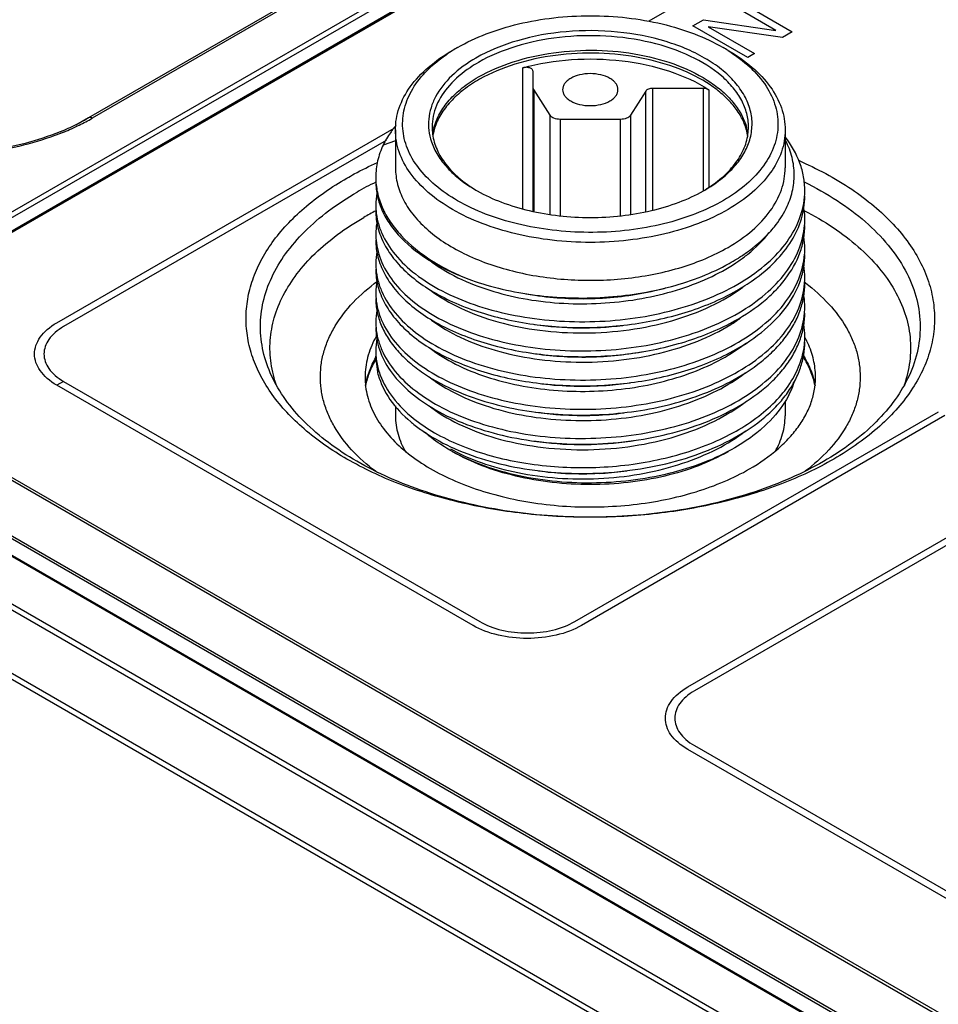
# Model space of a CAD drawing. Header units: inches. Extents: x 0 to 34, y 0 to 22.
# Tile 38 of 71: x 25.8 to 26.8, y 18 to 19.1. Entities that reach past the tile are written whole.
import ezdxf

# ---------------------------------------------------------------- set-up
doc = ezdxf.new("R2010")
doc.units = ezdxf.units.IN
doc.header["$LTSCALE"] = 1.87
doc.header["$MEASUREMENT"] = 0
doc.layers.get('0').update_dxf_attribs({"linetype": 'CONTINUOUS'})

msp = doc.modelspace()

# ---------------------------------------------------------------- linework, layer by layer
at = {"color": 7, "linetype": 'CONTINUOUS'}
for p, q in [((27.2281, 19.7178), (25.697, 18.8337)), ((27.23, 19.7176), (25.6989, 18.8335)), ((25.6513, 18.8289), (27.1824, 19.7129)), ((25.6541, 18.8242), (27.1852, 19.7082)), ((25.67, 18.819), (27.2012, 19.703)), ((26.8824, 19.5945), (25.8532, 19.0002)), ((26.8863, 19.5941), (25.8571, 18.9998)), ((26.2539, 19.0745), (26.2539, 19.0745)), ((26.3314, 18.8999), (26.3314, 19.0554)), ((26.3426, 18.8975), (26.3426, 19.0513)), ((26.3433, 19.0315), (26.3433, 18.8974)), ((26.3613, 19.003), (26.3433, 19.0315)), ((26.4667, 19.0296), (26.45, 19.003)), ((26.4667, 18.8971), (26.4667, 19.0296)), ((26.4741, 19.0326), (26.4741, 18.8987)), ((26.5302, 19.0326), (26.4741, 19.0326)), ((26.5302, 18.9199), (26.5302, 19.0326)), ((26.5361, 19.0311), (26.5361, 18.924)), ((25.839, 18.9926), (25.8529, 19.0007)), ((25.8481, 18.9974), (25.8532, 19.0002)), ((25.8532, 19.0002), (25.8495, 18.9981)), ((26.3613, 18.8938), (26.3613, 19.003)), ((26.45, 19.003), (26.45, 18.8938)), ((26.3724, 18.9985), (26.3724, 18.8927)), ((26.4389, 18.9985), (26.3724, 18.9985)), ((26.4389, 18.8927), (26.4389, 18.9985)), ((26.1911, 18.9869), (26.1911, 18.9451)), ((26.6202, 18.9869), (26.6202, 18.9451)), ((26.1911, 18.9748), (26.1775, 18.9702)), ((26.6212, 18.9002), (26.6214, 18.9005)), ((26.5594, 18.7737), (26.5599, 18.774)), ((26.1721, 18.7172), (26.1694, 18.7378)), ((25.3121, 18.722), (30.0404, 15.992)), ((25.316, 18.7261), (30.0443, 15.9961)), ((26.4232, 18.7055), (26.4239, 18.7056)), ((26.6202, 18.6881), (26.6202, 18.6719)), ((26.1911, 18.6831), (26.1911, 18.6719)), ((30.0096, 15.9393), (25.2814, 18.6694)), ((30.008, 15.9339), (25.2797, 18.664)), ((25.6989, 18.6443), (29.8469, 16.2493)), ((25.697, 18.6423), (29.845, 16.2473)), ((29.8172, 16.1987), (25.6692, 18.5937)), ((29.818, 16.2014), (25.67, 18.5964)), ((29.7993, 16.1897), (25.6513, 18.5846)), ((29.8012, 16.1898), (25.6533, 18.5848))]:
    msp.add_line(p, q, dxfattribs=at)
at = {"color": 40, "linetype": 'CONTINUOUS'}
for p, q in [((26.923, 19.368), (26.47, 19.1065)), ((26.6098, 19.0965), (26.5599, 19.1253)), ((26.5676, 19.1297), (26.6279, 19.0949)), ((26.5187, 19.1015), (26.5303, 19.1082)), ((26.579, 19.0667), (26.5187, 19.1015)), ((26.5303, 19.1082), (26.6098, 19.0965)), ((26.5354, 19.1006), (26.5866, 19.071)), ((26.6172, 19.0887), (26.5354, 19.1006)), ((26.6279, 19.0949), (26.6172, 19.0887)), ((26.5866, 19.071), (26.579, 19.0667)), ((25.8183, 18.7745), (26.1895, 18.9888)), ((26.1807, 18.9753), (25.8257, 18.7703)), ((25.8257, 18.7099), (25.8183, 18.7056)), ((25.8257, 18.7099), (26.2839, 18.4453)), ((26.2766, 18.441), (25.8183, 18.7056)), ((26.3885, 18.4453), (26.7889, 18.6764)), ((26.7962, 18.6722), (26.3959, 18.4411)), ((26.513, 18.3734), (26.9133, 18.6046)), ((26.9207, 18.6003), (26.5204, 18.3692)), ((26.5203, 18.3088), (26.9791, 18.0439)), ((26.9718, 18.0396), (26.513, 18.3045))]:
    msp.add_line(p, q, dxfattribs=at)
at = {"color": 7, "linetype": 'CONTINUOUS'}
for centre, radius, start, end in [((26.3537, 18.9145), 0.1884, 119.9819, 121.9622), ((26.457, 18.9135), 0.1896, 58.0023, 60.003), ((26.3446, 18.9286), 0.1717, 124.0495, 124.2275), ((26.3475, 18.9242), 0.1769, 121.9505, 124.0439), ((25.7213, 19.2324), 0.2671, 292.1053, 296.231), ((25.7225, 19.2366), 0.2724, 292.2918, 296.2359), ((25.7362, 19.202), 0.2333, 296.2583, 299.0818), ((25.7397, 19.2017), 0.2336, 296.2325, 300.1806), ((26.2809, 18.9163), 0.1169, 139.8878, 142.0099), ((26.2899, 18.9901), 0.0585, 180.0148, 187.8781), ((26.2921, 18.9737), 0.0607, 165.033, 172.0215), ((26.5191, 18.9737), 0.0607, 7.9027, 14.9598), ((26.5213, 18.9901), 0.0585, 352.0446, 359.9845), ((26.2926, 18.9704), 0.0612, 163.7896, 171.4481), ((26.2945, 18.9698), 0.0632, 162.5257, 163.8063), ((26.5168, 18.9699), 0.0631, 16.0992, 17.4773), ((26.5192, 18.9705), 0.0607, 8.5335, 16.1478), ((26.3282, 18.6073), 0.3591, 116.2539, 119.9837), ((26.2434, 18.9041), 0.0739, 169.8316, 179.9726), ((26.3642, 19.067), 0.169, 240.0038, 240.5493), ((26.4473, 19.0666), 0.1686, 299.4536, 300.0008), ((26.5571, 18.9201), 0.0848, 355.0187, 355.6911), ((26.5572, 18.9201), 0.0847, 355.6919, 359.9992), ((26.2429, 18.9041), 0.0735, 180.004, 184.8919), ((26.3278, 18.5932), 0.3433, 117.4902, 119.9935), ((26.5566, 18.888), 0.0853, 0.0101, 7.6439), ((26.2432, 18.8719), 0.0738, 170.3526, 179.9579), ((26.5566, 18.8881), 0.0853, 355.7457, 359.9967), ((26.2421, 18.8719), 0.0727, 180.0053, 185.005), ((26.556, 18.8558), 0.0858, 0.0298, 8.9218), ((26.2433, 18.8398), 0.0739, 169.8879, 179.9733), ((26.5572, 18.8558), 0.0847, 355.7485, 359.9993), ((26.2427, 18.8398), 0.0733, 180.0007, 182.6818), ((26.4516, 19.0315), 0.2195, 299.1531, 301.8429), ((26.556, 18.8237), 0.0858, 0.0363, 9.4868), ((26.243, 18.8398), 0.0736, 182.6824, 184.8885), ((26.2435, 18.8076), 0.0741, 169.8867, 179.9654), ((26.5573, 18.8237), 0.0845, 355.6913, 359.9991), ((26.5057, 18.6388), 0.2258, 52.6441, 52.8687), ((26.2427, 18.8076), 0.0733, 180.0029, 184.928), ((26.3934, 19.1386), 0.3374, 259.9832, 261.6577), ((26.404, 19.1286), 0.3269, 282.8592, 285.3092), ((26.5563, 18.7915), 0.0855, 0.0202, 7.8333), ((26.2435, 18.7755), 0.074, 170.2414, 179.9683), ((26.5573, 18.7916), 0.0845, 355.719, 359.9993), ((26.2427, 18.7755), 0.0733, 180.0029, 184.9627), ((26.4561, 18.9412), 0.1983, 301.7071, 305.3271), ((26.5561, 18.7594), 0.0857, 0.0288, 8.7524), ((26.2436, 18.7433), 0.0742, 169.2092, 179.9574), ((26.5573, 18.7594), 0.0846, 355.7549, 359.9994), ((26.551, 18.708), 0.1039, 26.3678, 28.8796), ((26.2426, 18.7434), 0.0732, 180.0018, 184.3323), ((26.252, 18.7458), 0.0829, 199.8511, 200.5421), ((26.397, 19.0711), 0.3665, 274.204, 278.2329), ((26.3968, 19.0705), 0.3659, 263.0369, 274.1382), ((26.3238, 18.8064), 0.1562, 232.4707, 233.5669), ((26.3954, 19.0234), 0.3509, 261.7907, 266.0177), ((26.397, 19.0398), 0.3674, 272.2108, 277.1432), ((26.3963, 19.0344), 0.3619, 265.9931, 266.2762), ((26.3968, 19.0423), 0.3699, 266.2864, 271.9932), ((26.3968, 19.0446), 0.3721, 271.9784, 272.2172), ((26.3949, 18.9877), 0.3473, 261.5081, 263.699), ((26.3491, 18.8138), 0.2032, 241.3341, 242.2515), ((26.3958, 18.9637), 0.3555, 262.375, 266.9108), ((26.397, 18.976), 0.3679, 273.343, 277.6754), ((26.3967, 18.9753), 0.3672, 266.8782, 267.3697), ((26.3968, 18.9782), 0.37, 267.372, 272.8527), ((26.3968, 18.9787), 0.3706, 272.8523, 273.3465)]:
    msp.add_arc(centre, radius, start, end, dxfattribs=at)
for points, knots in [([(26.2595, 19.0777), (26.2695, 19.0835), (26.2914, 19.0937), (26.327, 19.1045), (26.3656, 19.1112), (26.4056, 19.1134), (26.4457, 19.1112), (26.4843, 19.1045), (26.5199, 19.0937), (26.5418, 19.0835), (26.5518, 19.0777)], [0, 0, 0, 0, 0.114158, 0.237331, 0.36698, 0.500004, 0.633026, 0.762674, 0.885841, 1, 1, 1, 1]), ([(26.5806, 18.9739), (26.5823, 18.9792), (26.5845, 18.9901), (26.583, 19.0069), (26.5769, 19.0232), (26.5683, 19.0358), (26.5597, 19.0452), (26.5493, 19.0546), (26.5339, 19.0653), (26.5126, 19.0761), (26.4801, 19.0879), (26.4351, 19.0965), (26.3796, 19.0968), (26.3266, 19.0874), (26.294, 19.0743), (26.2797, 19.0661)], [0, 0, 0, 0, 0.044152, 0.087886, 0.133339, 0.182269, 0.208443, 0.235843, 0.294399, 0.357891, 0.425798, 0.571125, 0.721765, 0.867721, 1, 1, 1, 1]), ([(26.5798, 18.9901), (26.5798, 18.9951), (26.5785, 19.0052), (26.5727, 19.0199), (26.5632, 19.0338), (26.5454, 19.0517), (26.5151, 19.0702), (26.4714, 19.0848), (26.4225, 19.0916), (26.3721, 19.0903), (26.3245, 19.0807), (26.2953, 19.0687), (26.2824, 19.0612)], [0, 0, 0, 0, 0.042862, 0.087493, 0.135328, 0.187294, 0.30456, 0.43823, 0.582575, 0.729729, 0.871318, 1, 1, 1, 1]), ([(26.1911, 18.9869), (26.1911, 18.991), (26.1918, 18.9992), (26.196, 19.0157), (26.207, 19.0359), (26.2274, 19.0573), (26.2445, 19.0691), (26.2539, 19.0745)], [0, 0, 0, 0, 0.108166, 0.218369, 0.451377, 0.710416, 1, 1, 1, 1]), ([(26.2595, 18.9089), (26.2508, 18.9139), (26.2351, 18.9247), (26.216, 18.9441), (26.2034, 18.9655), (26.1979, 18.9883), (26.2, 19.0113), (26.2096, 19.0334), (26.226, 19.0538), (26.2402, 19.0652), (26.248, 19.0705)], [0, 0, 0, 0, 0.146855, 0.279019, 0.398331, 0.509266, 0.618575, 0.733503, 0.859656, 1, 1, 1, 1]), ([(26.2797, 19.0661), (26.2701, 19.0605), (26.2531, 19.0484), (26.237, 19.0285), (26.2299, 19.0116), (26.2273, 18.999), (26.2274, 18.9862), (26.2293, 18.978), (26.2307, 18.9739)], [0, 0, 0, 0, 0.293028, 0.548047, 0.664673, 0.776808, 0.887503, 1, 1, 1, 1]), ([(26.5575, 19.0743), (26.566, 19.0689), (26.5815, 19.0574), (26.5997, 19.0365), (26.6107, 19.0137), (26.6136, 18.9896), (26.6081, 18.9658), (26.5949, 18.9435), (26.5747, 18.9234), (26.5484, 18.906), (26.5169, 18.8919), (26.4814, 18.8815), (26.4432, 18.8752), (26.4036, 18.8733), (26.3641, 18.8757), (26.326, 18.8824), (26.2909, 18.8932), (26.2693, 18.9032), (26.2595, 18.9089)], [0, 0, 0, 0, 0.059133, 0.112049, 0.159898, 0.205049, 0.25071, 0.299919, 0.354677, 0.415751, 0.482891, 0.555112, 0.63094, 0.708592, 0.786143, 0.861681, 0.933443, 1, 1, 1, 1]), ([(26.2824, 19.0452), (26.2945, 19.0521), (26.3215, 19.0635), (26.3656, 19.0732), (26.4126, 19.0758), (26.4592, 19.0711), (26.5018, 19.0594), (26.5328, 19.0439), (26.5526, 19.0286), (26.5642, 19.0164), (26.5728, 19.0034), (26.5766, 18.994), (26.5778, 18.9894)], [0, 0, 0, 0, 0.125453, 0.263098, 0.406801, 0.549431, 0.684026, 0.804971, 0.859412, 0.909726, 0.956315, 1, 1, 1, 1]), ([(26.4622, 19.066), (26.4467, 19.069), (26.4149, 19.0725), (26.3677, 19.0703), (26.3233, 19.0609), (26.296, 19.0496), (26.2838, 19.0427)], [0, 0, 0, 0, 0.258737, 0.52007, 0.770944, 1, 1, 1, 1]), ([(26.3314, 19.0554), (26.3489, 19.0602), (26.3854, 19.066), (26.4402, 19.0647), (26.4916, 19.0538), (26.5228, 19.0398), (26.5361, 19.0311)], [0, 0, 0, 0, 0.257311, 0.52124, 0.773929, 1, 1, 1, 1]), ([(26.577, 18.9888), (26.5756, 18.9933), (26.5717, 19.0023), (26.563, 19.0147), (26.5515, 19.0263), (26.5323, 19.041), (26.5025, 19.0558), (26.4762, 19.0632), (26.4622, 19.066)], [0, 0, 0, 0, 0.097629, 0.201786, 0.31403, 0.435101, 0.702935, 1, 1, 1, 1]), ([(26.5573, 19.0745), (26.5668, 19.0691), (26.5838, 19.0573), (26.6043, 19.0359), (26.6152, 19.0157), (26.6195, 18.9992), (26.6202, 18.991), (26.6202, 18.9869)], [0, 0, 0, 0, 0.289584, 0.548623, 0.781631, 0.891834, 1, 1, 1, 1]), ([(26.2824, 19.0612), (26.2793, 19.0594), (26.2677, 19.0522), (26.2571, 19.0434), (26.2505, 19.0359)], [0, 0, 0, 0, 0.266712, 1, 1, 1, 1]), ([(26.3426, 19.0513), (26.3426, 19.0517), (26.3424, 19.0525), (26.3417, 19.0536), (26.3405, 19.0545), (26.3384, 19.0555), (26.3352, 19.056), (26.3326, 19.0557), (26.3314, 19.0554)], [0, 0, 0, 0, 0.087183, 0.184067, 0.295721, 0.422737, 0.708298, 1, 1, 1, 1]), ([(26.2334, 18.9894), (26.2349, 18.9947), (26.2394, 19.0056), (26.2502, 19.0204), (26.2647, 19.0339), (26.2762, 19.0416), (26.2824, 19.0452)], [0, 0, 0, 0, 0.219684, 0.456887, 0.716435, 1, 1, 1, 1]), ([(26.4361, 19.0312), (26.4361, 19.0324), (26.4357, 19.0348), (26.4339, 19.0382), (26.431, 19.0412), (26.4256, 19.0449), (26.417, 19.048), (26.4056, 19.0493), (26.3942, 19.048), (26.3856, 19.0449), (26.3803, 19.0412), (26.3774, 19.0382), (26.3755, 19.0348), (26.3751, 19.0324), (26.3751, 19.0312)], [0, 0, 0, 0, 0.045417, 0.094081, 0.148156, 0.208609, 0.346852, 0.499991, 0.65313, 0.791379, 0.851838, 0.905915, 0.954582, 1, 1, 1, 1]), ([(26.2505, 19.0359), (26.2446, 19.0293), (26.2373, 19.0183), (26.2322, 19.0022), (26.2314, 18.9941), (26.2314, 18.9901)], [0, 0, 0, 0, 0.522267, 0.764315, 1, 1, 1, 1]), ([(26.2838, 19.0427), (26.2777, 19.0393), (26.2663, 19.0318), (26.2517, 19.0188), (26.2407, 19.0045), (26.2359, 18.994), (26.2342, 18.9888)], [0, 0, 0, 0, 0.282841, 0.542427, 0.780114, 1, 1, 1, 1]), ([(26.3433, 19.0315), (26.3432, 19.0316), (26.3428, 19.0324), (26.3426, 19.0332), (26.3426, 19.0338)], [0, 0, 0, 0, 0.263123, 1, 1, 1, 1]), ([(26.3751, 19.0312), (26.3751, 19.0301), (26.3755, 19.0276), (26.3774, 19.0243), (26.3803, 19.0212), (26.3856, 19.0175), (26.3942, 19.0144), (26.4056, 19.0132), (26.417, 19.0144), (26.4256, 19.0175), (26.431, 19.0212), (26.4339, 19.0243), (26.4357, 19.0276), (26.4361, 19.0301), (26.4361, 19.0312)], [0, 0, 0, 0, 0.045417, 0.094081, 0.148156, 0.208609, 0.346852, 0.499991, 0.65313, 0.791379, 0.851838, 0.905915, 0.954582, 1, 1, 1, 1]), ([(26.4741, 19.0326), (26.4726, 19.0326), (26.4699, 19.0322), (26.4674, 19.0306), (26.4667, 19.0296)], [0, 0, 0, 0, 0.559937, 1, 1, 1, 1]), ([(26.5361, 19.0311), (26.5357, 19.0313), (26.5339, 19.0323), (26.5318, 19.0326), (26.5302, 19.0326)], [0, 0, 0, 0, 0.225966, 1, 1, 1, 1]), ([(25.8571, 18.9998), (25.8568, 19), (25.8556, 19.0006), (25.854, 19.0007), (25.8532, 19.0002)], [0, 0, 0, 0, 0.295089, 1, 1, 1, 1]), ([(26.3724, 18.9985), (26.3701, 18.9985), (26.366, 18.9991), (26.3623, 19.0015), (26.3613, 19.003)], [0, 0, 0, 0, 0.559937, 1, 1, 1, 1]), ([(26.45, 19.003), (26.449, 19.0015), (26.4452, 18.9991), (26.4411, 18.9985), (26.4389, 18.9985)], [0, 0, 0, 0, 0.440063, 1, 1, 1, 1]), ([(25.8258, 18.9845), (25.8002, 18.974), (25.7441, 18.9594), (25.6865, 18.9569), (25.657, 18.9586)], [0, 0, 0, 0, 0.48447, 1, 1, 1, 1]), ([(25.8218, 18.9849), (25.7968, 18.9747), (25.7423, 18.9607), (25.6862, 18.9582), (25.6576, 18.9599)], [0, 0, 0, 0, 0.484681, 1, 1, 1, 1]), ([(26.1888, 18.9883), (26.1877, 18.9868), (26.1834, 18.9811), (26.1798, 18.975), (26.1775, 18.9702)], [0, 0, 0, 0, 0.257921, 1, 1, 1, 1]), ([(26.2539, 18.8993), (26.2445, 18.9047), (26.2274, 18.9165), (26.207, 18.9379), (26.196, 18.9581), (26.1918, 18.9746), (26.1911, 18.9828), (26.1911, 18.9869)], [0, 0, 0, 0, 0.289584, 0.548623, 0.781631, 0.891834, 1, 1, 1, 1]), ([(26.232, 18.9821), (26.2328, 18.9763), (26.2363, 18.9644), (26.2464, 18.9481), (26.2611, 18.9331), (26.2731, 18.9246), (26.2796, 18.9207)], [0, 0, 0, 0, 0.219463, 0.455276, 0.714458, 1, 1, 1, 1]), ([(26.5317, 18.9207), (26.5382, 18.9246), (26.5501, 18.9331), (26.5648, 18.948), (26.5749, 18.9644), (26.5785, 18.9762), (26.5793, 18.982)], [0, 0, 0, 0, 0.285542, 0.544701, 0.780529, 1, 1, 1, 1]), ([(26.6202, 18.9869), (26.6202, 18.9828), (26.6195, 18.9746), (26.6152, 18.9581), (26.6043, 18.9379), (26.5838, 18.9165), (26.5668, 18.9047), (26.5573, 18.8993)], [0, 0, 0, 0, 0.108166, 0.218369, 0.451377, 0.710416, 1, 1, 1, 1]), ([(26.6418, 18.9201), (26.6418, 18.9252), (26.6409, 18.9355), (26.6353, 18.9562), (26.627, 18.9705), (26.6203, 18.9793)], [0, 0, 0, 0, 0.238814, 0.482517, 1, 1, 1, 1]), ([(26.1775, 18.9702), (26.1749, 18.9646), (26.1708, 18.9531), (26.1694, 18.9409), (26.1694, 18.9349)], [0, 0, 0, 0, 0.508063, 1, 1, 1, 1]), ([(26.2307, 18.9739), (26.2324, 18.9688), (26.2373, 18.9585), (26.2482, 18.9444), (26.2625, 18.9314), (26.2737, 18.9241), (26.2797, 18.9206)], [0, 0, 0, 0, 0.220755, 0.458889, 0.718201, 1, 1, 1, 1]), ([(26.5316, 18.9206), (26.5376, 18.9241), (26.5488, 18.9315), (26.5631, 18.9444), (26.5739, 18.9585), (26.5789, 18.9688), (26.5806, 18.9739)], [0, 0, 0, 0, 0.281773, 0.541116, 0.779237, 1, 1, 1, 1]), ([(26.6214, 18.9005), (26.6242, 18.9064), (26.6287, 18.9185), (26.631, 18.9377), (26.6285, 18.9569), (26.6238, 18.9691), (26.6209, 18.9749)], [0, 0, 0, 0, 0.254123, 0.499464, 0.745032, 1, 1, 1, 1]), ([(26.1376, 18.9338), (26.1403, 18.9354), (26.1513, 18.9415), (26.1626, 18.9471), (26.1712, 18.9511)], [0, 0, 0, 0, 0.244772, 1, 1, 1, 1]), ([(26.6348, 18.9534), (26.6552, 18.9445), (26.6841, 18.9291), (26.718, 18.9038), (26.7392, 18.8839), (26.7567, 18.8627), (26.7702, 18.8406), (26.7795, 18.8176), (26.7845, 18.7942), (26.7851, 18.7705), (26.7813, 18.747), (26.7732, 18.7239), (26.7608, 18.7015), (26.7445, 18.6801), (26.7243, 18.6598), (26.7005, 18.6409), (26.6829, 18.6297), (26.6737, 18.6243)], [0, 0, 0, 0, 0.151294, 0.220973, 0.286557, 0.348243, 0.40646, 0.46189, 0.515454, 0.56826, 0.621498, 0.676309, 0.733674, 0.794345, 0.858819, 0.927355, 1, 1, 1, 1]), ([(26.1911, 18.9451), (26.1911, 18.939), (26.1927, 18.9265), (26.1999, 18.9084), (26.2115, 18.8913), (26.2273, 18.8754), (26.2469, 18.8611), (26.2784, 18.844), (26.3246, 18.8285), (26.3849, 18.8201), (26.4469, 18.8218), (26.5055, 18.8335), (26.5415, 18.8483), (26.5573, 18.8575)], [0, 0, 0, 0, 0.042851, 0.08747, 0.135293, 0.187245, 0.243737, 0.304744, 0.438379, 0.582686, 0.7298, 0.871353, 1, 1, 1, 1]), ([(26.5573, 18.8575), (26.5668, 18.8629), (26.5838, 18.8747), (26.6043, 18.8962), (26.6152, 18.9164), (26.6195, 18.9328), (26.6202, 18.941), (26.6202, 18.9451)], [0, 0, 0, 0, 0.289584, 0.548622, 0.781631, 0.891835, 1, 1, 1, 1]), ([(26.6737, 18.6243), (26.6553, 18.6137), (26.6152, 18.595), (26.5498, 18.5752), (26.4791, 18.563), (26.4056, 18.5588), (26.3321, 18.563), (26.2614, 18.5752), (26.196, 18.5951), (26.1385, 18.6219), (26.0977, 18.65), (26.0713, 18.6752), (26.0552, 18.6947), (26.0426, 18.715), (26.0334, 18.7359), (26.0278, 18.7574), (26.026, 18.7791), (26.0278, 18.8008), (26.0334, 18.8222), (26.0426, 18.8432), (26.0552, 18.8635), (26.0713, 18.883), (26.0977, 18.9082), (26.121, 18.9242), (26.1376, 18.9338)], [0, 0, 0, 0, 0.066535, 0.138326, 0.213892, 0.291425, 0.368958, 0.444525, 0.516315, 0.582851, 0.643184, 0.67098, 0.697252, 0.722155, 0.745928, 0.768889, 0.791425, 0.813962, 0.836923, 0.860696, 0.885599, 0.911871, 0.939667, 1, 1, 1, 1]), ([(26.1694, 18.9349), (26.1694, 18.9293), (26.1706, 18.9179), (26.1761, 18.9012), (26.1851, 18.8851), (26.2021, 18.864), (26.2317, 18.8406), (26.2596, 18.8272), (26.2748, 18.8213)], [0, 0, 0, 0, 0.102532, 0.208069, 0.319187, 0.437802, 0.700972, 1, 1, 1, 1]), ([(26.1694, 18.9299), (26.1694, 18.9245), (26.1707, 18.9134), (26.1761, 18.8974), (26.1851, 18.8819), (26.2022, 18.8616), (26.2318, 18.8394), (26.2596, 18.8268), (26.2748, 18.8213)], [0, 0, 0, 0, 0.100941, 0.205107, 0.315281, 0.433533, 0.697668, 1, 1, 1, 1]), ([(26.641, 18.9297), (26.6536, 18.9235), (26.6772, 18.9103), (26.7085, 18.887), (26.7339, 18.8613), (26.753, 18.8337), (26.7651, 18.8046), (26.77, 18.7746), (26.7674, 18.7444), (26.7609, 18.7253), (26.7566, 18.716)], [0, 0, 0, 0, 0.154789, 0.298512, 0.431156, 0.553692, 0.668241, 0.778072, 0.88726, 1, 1, 1, 1]), ([(26.0547, 18.716), (26.0507, 18.7246), (26.0445, 18.7424), (26.0414, 18.7703), (26.0446, 18.7981), (26.0542, 18.8254), (26.0698, 18.8515), (26.0912, 18.8761), (26.1177, 18.8989), (26.138, 18.9121), (26.1488, 18.9183)], [0, 0, 0, 0, 0.115195, 0.226753, 0.338343, 0.453628, 0.575708, 0.706784, 0.848092, 1, 1, 1, 1]), ([(26.2811, 18.9198), (26.2896, 18.9149), (26.3084, 18.9064), (26.3387, 18.8973), (26.3716, 18.8917), (26.4056, 18.8898), (26.4397, 18.8917), (26.4725, 18.8973), (26.5029, 18.9064), (26.5216, 18.9149), (26.5302, 18.9198)], [0, 0, 0, 0, 0.114445, 0.237674, 0.367198, 0.499998, 0.632796, 0.762321, 0.885544, 1, 1, 1, 1]), ([(26.5852, 18.8216), (26.5938, 18.8277), (26.6094, 18.8407), (26.6278, 18.8635), (26.6392, 18.8881), (26.6418, 18.9054), (26.6418, 18.9138)], [0, 0, 0, 0, 0.282584, 0.539665, 0.775783, 1, 1, 1, 1]), ([(26.1697, 18.8978), (26.17, 18.8937), (26.1715, 18.8852), (26.1774, 18.8684), (26.1905, 18.848), (26.2134, 18.8266), (26.243, 18.8082), (26.2783, 18.7934), (26.318, 18.7827), (26.3608, 18.7764), (26.4051, 18.7749), (26.4495, 18.7782), (26.4924, 18.7863), (26.5322, 18.7989), (26.5676, 18.8156), (26.5973, 18.8359), (26.6204, 18.8592), (26.6359, 18.885), (26.6407, 18.9037), (26.6415, 18.9128)], [0, 0, 0, 0, 0.021659, 0.043933, 0.091546, 0.144874, 0.204599, 0.270452, 0.341453, 0.4162, 0.492979, 0.56997, 0.645335, 0.717399, 0.78476, 0.846487, 0.902324, 0.952911, 1, 1, 1, 1]), ([(26.1694, 18.8977), (26.1694, 18.8915), (26.1711, 18.8786), (26.1785, 18.8601), (26.1905, 18.8424), (26.2069, 18.8261), (26.2272, 18.8114), (26.26, 18.7935), (26.3084, 18.7774), (26.3719, 18.7682), (26.4273, 18.7693), (26.4712, 18.7757), (26.5122, 18.7853), (26.5415, 18.7965), (26.5595, 18.8059)], [0, 0, 0, 0, 0.041514, 0.084792, 0.131281, 0.181896, 0.237119, 0.29694, 0.428735, 0.572381, 0.720622, 0.794034, 0.865663, 1, 1, 1, 1]), ([(26.5573, 18.8993), (26.547, 18.8933), (26.5242, 18.8827), (26.4873, 18.8715), (26.4472, 18.8646), (26.4056, 18.8622), (26.364, 18.8646), (26.324, 18.8715), (26.287, 18.8827), (26.2643, 18.8933), (26.2539, 18.8993)], [0, 0, 0, 0, 0.114159, 0.237326, 0.366976, 0.5, 0.633024, 0.762674, 0.885841, 1, 1, 1, 1]), ([(26.603, 18.874), (26.6049, 18.876), (26.6118, 18.8841), (26.6178, 18.8931), (26.6212, 18.9002)], [0, 0, 0, 0, 0.260954, 1, 1, 1, 1]), ([(26.6409, 18.8982), (26.652, 18.8925), (26.6728, 18.8804), (26.7006, 18.8593), (26.7235, 18.8362), (26.741, 18.8114), (26.7529, 18.7855), (26.7587, 18.7587), (26.7584, 18.7316), (26.7542, 18.7141), (26.7512, 18.7056)], [0, 0, 0, 0, 0.153527, 0.296745, 0.429694, 0.553198, 0.668998, 0.77976, 0.888876, 1, 1, 1, 1]), ([(26.0604, 18.7047), (26.0575, 18.7128), (26.0532, 18.7294), (26.0523, 18.7551), (26.0569, 18.7806), (26.0671, 18.8055), (26.0824, 18.8293), (26.1026, 18.8518), (26.1275, 18.8726), (26.1462, 18.8848), (26.1562, 18.8905)], [0, 0, 0, 0, 0.112976, 0.223724, 0.335596, 0.451784, 0.5749, 0.706762, 0.848371, 1, 1, 1, 1]), ([(26.1697, 18.8656), (26.1704, 18.8571), (26.1752, 18.8396), (26.1907, 18.8157), (26.2137, 18.7942), (26.2435, 18.7759), (26.2789, 18.761), (26.3187, 18.7504), (26.3617, 18.7442), (26.4061, 18.7428), (26.4506, 18.7462), (26.4935, 18.7544), (26.5333, 18.7672), (26.5686, 18.784), (26.5982, 18.8045), (26.6211, 18.828), (26.6364, 18.8539), (26.6409, 18.8726), (26.6416, 18.8817)], [0, 0, 0, 0, 0.043835, 0.091516, 0.144945, 0.204798, 0.270773, 0.341911, 0.416762, 0.493626, 0.570651, 0.646011, 0.718008, 0.785258, 0.846838, 0.902507, 0.952968, 1, 1, 1, 1]), ([(26.5599, 18.774), (26.5721, 18.7804), (26.5891, 18.7912), (26.6086, 18.8086), (26.624, 18.8262), (26.6353, 18.8457), (26.6409, 18.8663), (26.6418, 18.8766), (26.6418, 18.8817)], [0, 0, 0, 0, 0.290517, 0.4244, 0.550744, 0.783175, 0.892696, 1, 1, 1, 1]), ([(26.5674, 18.845), (26.5708, 18.8471), (26.5836, 18.8556), (26.5954, 18.8657), (26.603, 18.874)], [0, 0, 0, 0, 0.263743, 1, 1, 1, 1]), ([(26.5693, 18.8428), (26.5727, 18.8451), (26.5849, 18.8542), (26.5959, 18.865), (26.6027, 18.8739)], [0, 0, 0, 0, 0.264551, 1, 1, 1, 1]), ([(26.1694, 18.8656), (26.1694, 18.8593), (26.1711, 18.8464), (26.1785, 18.8279), (26.1905, 18.8103), (26.2069, 18.794), (26.2272, 18.7792), (26.251, 18.7663), (26.2779, 18.7555), (26.3179, 18.7439), (26.3719, 18.7361), (26.438, 18.7374), (26.5017, 18.7492), (26.5414, 18.7643), (26.5594, 18.7737)], [0, 0, 0, 0, 0.041509, 0.084794, 0.131267, 0.181896, 0.23711, 0.296913, 0.361032, 0.428872, 0.572509, 0.720728, 0.865634, 1, 1, 1, 1]), ([(26.1697, 18.8336), (26.17, 18.8294), (26.1715, 18.8209), (26.1774, 18.804), (26.1906, 18.7836), (26.2136, 18.7622), (26.2434, 18.7438), (26.2788, 18.729), (26.3186, 18.7182), (26.3615, 18.7121), (26.406, 18.7107), (26.4505, 18.7141), (26.4934, 18.7223), (26.5332, 18.735), (26.5685, 18.7518), (26.5982, 18.7723), (26.6211, 18.7958), (26.6364, 18.8217), (26.6409, 18.8405), (26.6416, 18.8496)], [0, 0, 0, 0, 0.021673, 0.043965, 0.091627, 0.145028, 0.204848, 0.270808, 0.341917, 0.41676, 0.493611, 0.570636, 0.64599, 0.717995, 0.785248, 0.846831, 0.902511, 0.952966, 1, 1, 1, 1]), ([(26.5591, 18.7414), (26.5714, 18.7478), (26.5937, 18.7619), (26.6206, 18.7881), (26.6352, 18.8133), (26.6409, 18.834), (26.6418, 18.8444), (26.6418, 18.8495)], [0, 0, 0, 0, 0.290878, 0.550787, 0.783302, 0.892759, 1, 1, 1, 1]), ([(26.2283, 18.8435), (26.2315, 18.841), (26.2456, 18.831), (26.2612, 18.8231), (26.2734, 18.818)], [0, 0, 0, 0, 0.235019, 1, 1, 1, 1]), ([(26.2734, 18.818), (26.2847, 18.8134), (26.3086, 18.8055), (26.3599, 18.7954), (26.4139, 18.7941), (26.467, 18.8013), (26.5048, 18.8109), (26.5392, 18.8244), (26.56, 18.8362), (26.5693, 18.8428)], [0, 0, 0, 0, 0.118791, 0.245125, 0.50891, 0.640599, 0.767995, 0.888455, 1, 1, 1, 1]), ([(26.2748, 18.8213), (26.2859, 18.8174), (26.3091, 18.8108), (26.3579, 18.8021), (26.4209, 18.8002), (26.4826, 18.8098), (26.5281, 18.8247), (26.5489, 18.8344), (26.5585, 18.8398)], [0, 0, 0, 0, 0.121076, 0.247684, 0.508744, 0.765195, 0.886264, 1, 1, 1, 1]), ([(26.1694, 18.8334), (26.1694, 18.8272), (26.1711, 18.8143), (26.1785, 18.7958), (26.1905, 18.7782), (26.2132, 18.7555), (26.2432, 18.7373), (26.2777, 18.7234), (26.3071, 18.7148), (26.3385, 18.7088), (26.3823, 18.7042), (26.4378, 18.7052), (26.5014, 18.717), (26.5412, 18.732), (26.5591, 18.7414)], [0, 0, 0, 0, 0.041521, 0.084798, 0.131274, 0.1819, 0.296642, 0.360742, 0.428568, 0.499401, 0.572343, 0.720592, 0.865543, 1, 1, 1, 1]), ([(26.169, 18.6109), (26.1597, 18.618), (26.1427, 18.6331), (26.126, 18.6552), (26.1167, 18.6737), (26.1118, 18.6876), (26.1089, 18.7016), (26.1081, 18.7158), (26.1092, 18.73), (26.1124, 18.744), (26.1176, 18.7579), (26.1272, 18.7763), (26.1444, 18.7983), (26.1617, 18.8132), (26.1712, 18.8203)], [0, 0, 0, 0, 0.14031, 0.268072, 0.328095, 0.386116, 0.44275, 0.498695, 0.554695, 0.611488, 0.669764, 0.730122, 0.85873, 1, 1, 1, 1]), ([(26.1697, 18.8014), (26.17, 18.7972), (26.1715, 18.7887), (26.1774, 18.7719), (26.1906, 18.7514), (26.2137, 18.73), (26.2434, 18.7116), (26.2788, 18.6968), (26.3186, 18.6861), (26.3616, 18.6799), (26.406, 18.6785), (26.4505, 18.6819), (26.4934, 18.6901), (26.5332, 18.7028), (26.5685, 18.7197), (26.5982, 18.7401), (26.6211, 18.7636), (26.6364, 18.7895), (26.6409, 18.8083), (26.6416, 18.8174)], [0, 0, 0, 0, 0.021673, 0.043969, 0.091633, 0.145044, 0.20487, 0.270825, 0.341939, 0.416771, 0.493619, 0.570635, 0.645986, 0.717986, 0.785236, 0.846825, 0.902505, 0.952966, 1, 1, 1, 1]), ([(26.5595, 18.8059), (26.5618, 18.8071), (26.5706, 18.8119), (26.5791, 18.8173), (26.5852, 18.8216)], [0, 0, 0, 0, 0.256877, 1, 1, 1, 1]), ([(26.5595, 18.7095), (26.5717, 18.7159), (26.5889, 18.7267), (26.6084, 18.7442), (26.6204, 18.7577), (26.6299, 18.772), (26.6367, 18.7868), (26.6409, 18.8019), (26.6418, 18.8122), (26.6418, 18.8173)], [0, 0, 0, 0, 0.290459, 0.42425, 0.550509, 0.669869, 0.783436, 0.892827, 1, 1, 1, 1]), ([(26.6427, 18.8183), (26.6519, 18.8113), (26.6686, 18.7964), (26.6851, 18.7745), (26.6944, 18.7563), (26.6993, 18.7426), (26.7022, 18.7287), (26.7032, 18.7147), (26.7022, 18.7007), (26.6992, 18.6868), (26.6943, 18.6731), (26.685, 18.6549), (26.6684, 18.633), (26.6517, 18.6181), (26.6424, 18.6111)], [0, 0, 0, 0, 0.140485, 0.26855, 0.328754, 0.38696, 0.443766, 0.499852, 0.555945, 0.612769, 0.671004, 0.731246, 0.859406, 1, 1, 1, 1]), ([(26.2295, 18.8104), (26.2399, 18.8026), (26.2639, 18.7887), (26.3047, 18.774), (26.3506, 18.765), (26.3992, 18.7622), (26.4481, 18.7657), (26.495, 18.7754), (26.5374, 18.791), (26.5626, 18.8055), (26.5737, 18.8137)], [0, 0, 0, 0, 0.107246, 0.22714, 0.35677, 0.492066, 0.628414, 0.761154, 0.886074, 1, 1, 1, 1]), ([(26.3445, 18.8048), (26.3664, 18.8016), (26.4109, 18.7993), (26.4552, 18.8049), (26.4768, 18.8099)], [0, 0, 0, 0, 0.500186, 1, 1, 1, 1]), ([(26.1694, 18.8013), (26.1694, 18.7963), (26.1704, 18.7862), (26.1751, 18.7714), (26.1827, 18.757), (26.1932, 18.7433), (26.2063, 18.7305), (26.2279, 18.714), (26.2466, 18.7043), (26.2598, 18.6986)], [0, 0, 0, 0, 0.103108, 0.209044, 0.320258, 0.438651, 0.565493, 0.701374, 1, 1, 1, 1]), ([(26.1697, 18.7692), (26.17, 18.765), (26.1715, 18.7565), (26.1775, 18.7397), (26.1906, 18.7192), (26.2137, 18.6978), (26.2435, 18.6794), (26.2789, 18.6646), (26.3187, 18.6539), (26.3616, 18.6478), (26.4061, 18.6464), (26.4506, 18.6498), (26.4934, 18.658), (26.5332, 18.6707), (26.5686, 18.6876), (26.5982, 18.708), (26.6211, 18.7315), (26.6364, 18.7574), (26.6409, 18.7761), (26.6416, 18.7853)], [0, 0, 0, 0, 0.021675, 0.043973, 0.091645, 0.145066, 0.204902, 0.270865, 0.341986, 0.416823, 0.493672, 0.570685, 0.646031, 0.718024, 0.785265, 0.846845, 0.902515, 0.95297, 1, 1, 1, 1]), ([(26.5594, 18.6773), (26.5716, 18.6837), (26.5888, 18.6945), (26.6084, 18.712), (26.6203, 18.7255), (26.6298, 18.7398), (26.6367, 18.7546), (26.6409, 18.7698), (26.6418, 18.7801), (26.6418, 18.7852)], [0, 0, 0, 0, 0.290491, 0.424292, 0.550557, 0.669911, 0.78347, 0.892846, 1, 1, 1, 1]), ([(26.2308, 18.7773), (26.2407, 18.77), (26.2633, 18.7569), (26.3016, 18.7429), (26.3446, 18.7338), (26.3903, 18.7302), (26.4367, 18.7322), (26.4818, 18.7399), (26.5234, 18.753), (26.5488, 18.7654), (26.5603, 18.7725)], [0, 0, 0, 0, 0.106681, 0.225244, 0.353171, 0.486927, 0.622463, 0.755624, 0.882524, 1, 1, 1, 1]), ([(26.3443, 18.7727), (26.3602, 18.7703), (26.3927, 18.7678), (26.4251, 18.7696), (26.4413, 18.7716)], [0, 0, 0, 0, 0.496862, 1, 1, 1, 1]), ([(26.1694, 18.7691), (26.1694, 18.7651), (26.1701, 18.7569), (26.1743, 18.7405), (26.1849, 18.7203), (26.2049, 18.6987), (26.2217, 18.6867), (26.231, 18.6811)], [0, 0, 0, 0, 0.108315, 0.218629, 0.451611, 0.710418, 1, 1, 1, 1]), ([(26.1701, 18.7598), (26.1664, 18.7532), (26.1603, 18.7395), (26.1579, 18.7247), (26.1576, 18.7174)], [0, 0, 0, 0, 0.511645, 1, 1, 1, 1]), ([(26.211, 18.6691), (26.2183, 18.6633), (26.2346, 18.6524), (26.2619, 18.6391), (26.2927, 18.6284), (26.3381, 18.6179), (26.3982, 18.6128), (26.4586, 18.6183), (26.5049, 18.6293), (26.5369, 18.6404), (26.5658, 18.6542), (26.5909, 18.6705), (26.6116, 18.6889), (26.6274, 18.7091), (26.6379, 18.7306), (26.6411, 18.7457), (26.6416, 18.7532)], [0, 0, 0, 0, 0.055837, 0.116583, 0.181741, 0.250547, 0.394907, 0.540828, 0.611546, 0.679328, 0.743317, 0.802938, 0.85793, 0.908512, 0.95542, 1, 1, 1, 1]), ([(26.2914, 18.7149), (26.3031, 18.7111), (26.3275, 18.7048), (26.3655, 18.6995), (26.4049, 18.6983), (26.4443, 18.7012), (26.4825, 18.7083), (26.5181, 18.7191), (26.5501, 18.7335), (26.5691, 18.7458), (26.5776, 18.7525)], [0, 0, 0, 0, 0.123238, 0.252534, 0.38517, 0.518197, 0.648666, 0.773885, 0.891515, 1, 1, 1, 1]), ([(26.5595, 18.6452), (26.5717, 18.6516), (26.5889, 18.6624), (26.6084, 18.6798), (26.6204, 18.6934), (26.6298, 18.7077), (26.6367, 18.7225), (26.6409, 18.7376), (26.6418, 18.748), (26.6418, 18.753)], [0, 0, 0, 0, 0.290467, 0.424262, 0.550526, 0.66988, 0.783447, 0.892834, 1, 1, 1, 1]), ([(26.6536, 18.7174), (26.6534, 18.7237), (26.6515, 18.7364), (26.647, 18.7484), (26.6441, 18.7542)], [0, 0, 0, 0, 0.490969, 1, 1, 1, 1]), ([(26.2288, 18.7467), (26.2376, 18.7399), (26.2578, 18.7276), (26.2797, 18.7188), (26.2914, 18.7149)], [0, 0, 0, 0, 0.474826, 1, 1, 1, 1]), ([(26.3375, 18.7416), (26.3582, 18.7381), (26.4006, 18.735), (26.4429, 18.739), (26.4638, 18.7429)], [0, 0, 0, 0, 0.497744, 1, 1, 1, 1]), ([(26.1581, 18.7055), (26.159, 18.7108), (26.162, 18.7214), (26.1667, 18.7313), (26.1695, 18.7362)], [0, 0, 0, 0, 0.489771, 1, 1, 1, 1]), ([(26.1697, 18.7346), (26.1669, 18.73), (26.1621, 18.7205), (26.1591, 18.7103), (26.1581, 18.7052)], [0, 0, 0, 0, 0.51506, 1, 1, 1, 1]), ([(26.1696, 18.7378), (26.1697, 18.7361), (26.1705, 18.7293), (26.1722, 18.7225), (26.174, 18.7176)], [0, 0, 0, 0, 0.246981, 1, 1, 1, 1]), ([(26.6531, 18.7053), (26.652, 18.7108), (26.6486, 18.722), (26.6431, 18.7324), (26.6398, 18.7374)], [0, 0, 0, 0, 0.483034, 1, 1, 1, 1]), ([(26.6401, 18.7389), (26.6433, 18.7337), (26.6488, 18.7229), (26.6521, 18.7113), (26.6531, 18.7055)], [0, 0, 0, 0, 0.511563, 1, 1, 1, 1]), ([(26.2588, 18.6961), (26.2703, 18.6903), (26.2953, 18.6805), (26.3356, 18.671), (26.3788, 18.6664), (26.4231, 18.6668), (26.4666, 18.6725), (26.5077, 18.6831), (26.5446, 18.6983), (26.5666, 18.7118), (26.5763, 18.7193)], [0, 0, 0, 0, 0.116077, 0.24145, 0.373037, 0.507294, 0.64044, 0.768897, 0.889494, 1, 1, 1, 1]), ([(26.6624, 18.6217), (26.6509, 18.6151), (26.6263, 18.6027), (26.5868, 18.5876), (26.5442, 18.5755), (26.4837, 18.5638), (26.4054, 18.558), (26.3271, 18.5638), (26.2667, 18.5756), (26.2242, 18.5877), (26.1847, 18.6028), (26.1489, 18.6208), (26.1174, 18.6414), (26.0908, 18.6642), (26.0696, 18.6889), (26.0589, 18.7069), (26.0547, 18.716)], [0, 0, 0, 0, 0.059908, 0.123263, 0.189557, 0.258156, 0.399222, 0.540273, 0.608856, 0.675128, 0.738456, 0.798333, 0.854415, 0.906573, 0.954947, 1, 1, 1, 1]), ([(26.1576, 18.7174), (26.1574, 18.7103), (26.1588, 18.6958), (26.1666, 18.6746), (26.1796, 18.6545), (26.1976, 18.6358), (26.22, 18.619), (26.2464, 18.6043), (26.2763, 18.592), (26.3089, 18.5824), (26.3436, 18.5756), (26.3797, 18.5718), (26.4163, 18.5712), (26.4527, 18.5737), (26.4881, 18.5792), (26.5217, 18.5876), (26.5528, 18.5989), (26.572, 18.6083), (26.581, 18.6135)], [0, 0, 0, 0, 0.042825, 0.087237, 0.134747, 0.186354, 0.242526, 0.303273, 0.368242, 0.43681, 0.508152, 0.581305, 0.655223, 0.728825, 0.801044, 0.870877, 0.937434, 1, 1, 1, 1]), ([(26.1721, 18.7172), (26.1748, 18.7075), (26.1844, 18.6881), (26.1993, 18.6726), (26.2079, 18.6654)], [0, 0, 0, 0, 0.469916, 1, 1, 1, 1]), ([(26.1744, 18.7167), (26.1777, 18.7078), (26.1881, 18.69), (26.2027, 18.6758), (26.211, 18.6691)], [0, 0, 0, 0, 0.470856, 1, 1, 1, 1]), ([(26.2281, 18.7151), (26.2304, 18.7133), (26.2401, 18.7062), (26.2506, 18.7001), (26.2588, 18.6961)], [0, 0, 0, 0, 0.238868, 1, 1, 1, 1]), ([(26.2598, 18.6986), (26.2708, 18.6939), (26.2943, 18.6858), (26.3314, 18.6775), (26.3706, 18.673), (26.4109, 18.6724), (26.451, 18.6758), (26.4898, 18.683), (26.5262, 18.694), (26.5489, 18.7039), (26.5595, 18.7095)], [0, 0, 0, 0, 0.116582, 0.240278, 0.36893, 0.500101, 0.631223, 0.759758, 0.883352, 1, 1, 1, 1]), ([(26.581, 18.6135), (26.5921, 18.62), (26.6077, 18.6307), (26.6252, 18.6477), (26.6358, 18.6608), (26.644, 18.6744), (26.6499, 18.6885), (26.6532, 18.7029), (26.6538, 18.7126), (26.6536, 18.7174)], [0, 0, 0, 0, 0.28982, 0.42307, 0.54886, 0.668005, 0.781749, 0.891752, 1, 1, 1, 1]), ([(26.6307, 18.7114), (26.6279, 18.7014), (26.618, 18.6814), (26.6029, 18.6652), (26.5942, 18.6576)], [0, 0, 0, 0, 0.472473, 1, 1, 1, 1]), ([(26.7566, 18.716), (26.7524, 18.7069), (26.7416, 18.6888), (26.7203, 18.6641), (26.6936, 18.6413), (26.6733, 18.628), (26.6624, 18.6217)], [0, 0, 0, 0, 0.223346, 0.463196, 0.721852, 1, 1, 1, 1]), ([(26.231, 18.6807), (26.2416, 18.6729), (26.2662, 18.659), (26.3077, 18.6446), (26.3543, 18.636), (26.4035, 18.6336), (26.4528, 18.6377), (26.4997, 18.6482), (26.5418, 18.6645), (26.5667, 18.6796), (26.5775, 18.6881)], [0, 0, 0, 0, 0.108096, 0.228848, 0.359158, 0.494863, 0.631199, 0.76346, 0.887417, 1, 1, 1, 1]), ([(26.231, 18.6811), (26.2417, 18.6746), (26.2653, 18.6632), (26.3041, 18.6508), (26.3466, 18.643), (26.3912, 18.6399), (26.4363, 18.6418), (26.4804, 18.6486), (26.5217, 18.66), (26.5474, 18.671), (26.5594, 18.6773)], [0, 0, 0, 0, 0.110248, 0.230234, 0.357678, 0.489707, 0.623105, 0.754611, 0.881124, 1, 1, 1, 1]), ([(26.1911, 18.6719), (26.1911, 18.6651), (26.1931, 18.6511), (26.1988, 18.6383), (26.2024, 18.6321)], [0, 0, 0, 0, 0.487763, 1, 1, 1, 1]), ([(26.2079, 18.6654), (26.2091, 18.6644), (26.2139, 18.6604), (26.219, 18.6567), (26.223, 18.654)], [0, 0, 0, 0, 0.244037, 1, 1, 1, 1]), ([(26.6091, 18.6326), (26.6127, 18.6387), (26.6182, 18.6514), (26.6202, 18.6652), (26.6202, 18.6719)], [0, 0, 0, 0, 0.511953, 1, 1, 1, 1]), ([(26.223, 18.654), (26.2334, 18.647), (26.2569, 18.6345), (26.296, 18.6208), (26.3393, 18.6118), (26.3852, 18.6078), (26.4319, 18.6092), (26.4775, 18.6158), (26.5204, 18.6274), (26.5471, 18.6387), (26.5595, 18.6452)], [0, 0, 0, 0, 0.108142, 0.22683, 0.353815, 0.486098, 0.620258, 0.752787, 0.880325, 1, 1, 1, 1]), ([(26.251, 18.6342), (26.2484, 18.6357), (26.2386, 18.6416), (26.2294, 18.6485), (26.2231, 18.6541)], [0, 0, 0, 0, 0.261284, 1, 1, 1, 1]), ([(26.2545, 18.634), (26.2659, 18.628), (26.291, 18.6176), (26.3316, 18.6074), (26.3754, 18.6022), (26.4204, 18.6023), (26.4649, 18.6078), (26.5068, 18.6185), (26.5445, 18.6339), (26.5669, 18.6477), (26.5767, 18.6553)], [0, 0, 0, 0, 0.11503, 0.239818, 0.371312, 0.505797, 0.639403, 0.76833, 0.889336, 1, 1, 1, 1]), ([(26.5942, 18.6576), (26.592, 18.6557), (26.5827, 18.648), (26.5726, 18.6413), (26.5647, 18.6367)], [0, 0, 0, 0, 0.240334, 1, 1, 1, 1]), ([(26.3568, 18.6425), (26.3732, 18.6407), (26.4065, 18.6393), (26.4397, 18.6424), (26.4561, 18.6451)], [0, 0, 0, 0, 0.499336, 1, 1, 1, 1]), ([(26.5647, 18.6367), (26.5538, 18.6304), (26.5301, 18.6193), (26.4915, 18.6074), (26.45, 18.5999), (26.4069, 18.5971), (26.364, 18.5992), (26.3227, 18.6061), (26.2848, 18.6173), (26.2616, 18.6281), (26.251, 18.6342)], [0, 0, 0, 0, 0.115835, 0.240156, 0.370486, 0.503742, 0.636557, 0.765541, 0.887545, 1, 1, 1, 1]), ([(26.5573, 18.6325), (26.547, 18.6265), (26.5242, 18.6159), (26.4873, 18.6047), (26.4472, 18.5978), (26.4056, 18.5954), (26.364, 18.5978), (26.324, 18.6047), (26.287, 18.6159), (26.2643, 18.6265), (26.2539, 18.6325)], [0, 0, 0, 0, 0.114158, 0.237323, 0.366972, 0.499994, 0.633018, 0.762668, 0.885841, 1, 1, 1, 1])]:
    msp.add_open_spline(points, degree=3, knots=knots, dxfattribs=at)
at = {"color": 40, "linetype": 'CONTINUOUS'}
for points, knots in [([(25.8183, 18.7056), (25.8104, 18.7102), (25.7979, 18.7211), (25.7916, 18.7401), (25.7979, 18.7591), (25.8104, 18.77), (25.8183, 18.7745)], [0, 0, 0, 0, 0.254189, 0.499922, 0.745702, 1, 1, 1, 1]), ([(25.8257, 18.7703), (25.8188, 18.7663), (25.8078, 18.7567), (25.8022, 18.7401), (25.8078, 18.7234), (25.8188, 18.7139), (25.8257, 18.7099)], [0, 0, 0, 0, 0.254326, 0.500105, 0.745825, 1, 1, 1, 1]), ([(26.3959, 18.4411), (26.388, 18.4365), (26.3691, 18.4292), (26.3362, 18.4256), (26.3033, 18.4292), (26.2844, 18.4365), (26.2766, 18.441)], [0, 0, 0, 0, 0.254299, 0.500081, 0.745814, 1, 1, 1, 1]), ([(26.2839, 18.4453), (26.2908, 18.4413), (26.3074, 18.4349), (26.3362, 18.4318), (26.365, 18.435), (26.3816, 18.4413), (26.3885, 18.4453)], [0, 0, 0, 0, 0.254175, 0.499895, 0.745674, 1, 1, 1, 1]), ([(26.513, 18.3045), (26.5051, 18.3091), (26.4925, 18.32), (26.4863, 18.339), (26.4926, 18.358), (26.5051, 18.3689), (26.513, 18.3734)], [0, 0, 0, 0, 0.254186, 0.499918, 0.745699, 1, 1, 1, 1]), ([(26.5204, 18.3692), (26.5135, 18.3652), (26.5025, 18.3556), (26.4969, 18.339), (26.5024, 18.3223), (26.5134, 18.3128), (26.5203, 18.3088)], [0, 0, 0, 0, 0.254329, 0.500109, 0.745829, 1, 1, 1, 1])]:
    msp.add_open_spline(points, degree=3, knots=knots, dxfattribs=at)

doc.saveas('drawing.dxf')
